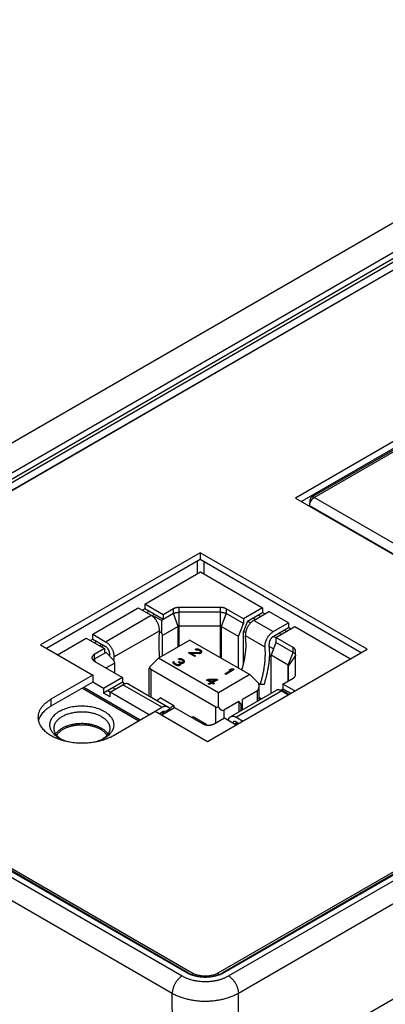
# Model space of a CAD drawing. Header units: inches. Extents: x 0 to 34, y 0 to 22.
# Tile 58 of 78: x 25.651 to 26.433, y 14.054 to 16.158. Entities that reach past the tile are written whole.
import ezdxf

# ---------------------------------------------------------------- set-up
doc = ezdxf.new("R2010")
doc.units = ezdxf.units.IN
doc.header["$LTSCALE"] = 1.87
doc.header["$MEASUREMENT"] = 0
doc.layers.get('0').update_dxf_attribs({"linetype": 'CONTINUOUS'})

msp = doc.modelspace()

# ---------------------------------------------------------------- linework, layer by layer
at = {"color": 7, "linetype": 'CONTINUOUS'}
for p, q in [((27.2014, 16.1581), (24.9066, 14.8331)), ((27.2293, 16.1105), (24.9345, 14.7855)), ((24.946, 14.78), (27.2387, 16.1038)), ((24.9495, 14.774), (27.2422, 16.0978)), ((24.9497, 14.7577), (27.2425, 16.0815)), ((27.2503, 16.0849), (24.9624, 14.7639)), ((28.3777, 15.445), (26.085, 14.1212)), ((28.3802, 15.4447), (26.0875, 14.1209)), ((26.0755, 14.1212), (28.3634, 15.4422)), ((26.0973, 14.1145), (28.3913, 15.439)), ((26.7218, 15.4135), (26.241, 15.1359)), ((26.7218, 15.3988), (26.2537, 15.1285)), ((26.715, 15.3915), (26.2749, 15.1374)), ((26.2808, 15.1368), (26.7209, 15.3909)), ((26.1186, 14.0778), (27.9684, 15.1459)), ((26.241, 15.1359), (26.7076, 14.8664)), ((26.2724, 15.1265), (26.2724, 15.132)), ((26.7095, 14.8893), (26.2808, 15.1368)), ((26.271, 15.1199), (26.6998, 14.8724)), ((26.271, 15.1185), (26.271, 15.1199)), ((26.0367, 15.019), (25.6954, 14.822)), ((26.0367, 15.0043), (25.7082, 14.8146)), ((26.3939, 14.8128), (26.0367, 15.019)), ((26.0367, 15.019), (26.0367, 15.0043)), ((26.3812, 14.8054), (26.0367, 15.0043)), ((26.0303, 15.0006), (26.0303, 14.9737)), ((26.0445, 14.9999), (26.0445, 14.9737)), ((25.9183, 14.909), (26.0374, 14.9778)), ((26.0374, 14.9778), (26.17, 14.9012)), ((25.807, 14.8447), (25.9044, 14.901)), ((25.9044, 14.901), (25.9318, 14.8852)), ((25.9183, 14.8988), (25.9133, 14.8959)), ((25.9575, 14.8864), (25.9183, 14.909)), ((25.9183, 14.909), (25.9183, 14.8988)), ((25.9575, 14.8762), (25.9183, 14.8988)), ((25.9795, 14.8991), (25.9575, 14.8864)), ((25.9795, 14.8888), (25.9795, 14.8991)), ((26.0806, 14.9019), (25.9915, 14.9019)), ((25.9915, 14.9019), (25.9915, 14.8188)), ((26.0806, 14.7945), (26.0806, 14.9019)), ((26.1294, 14.8778), (26.0926, 14.8991)), ((26.0926, 14.8991), (26.0926, 14.8888)), ((27.9232, 14.9157), (26.1201, 13.8747)), ((26.17, 14.9012), (26.1294, 14.8778)), ((26.17, 14.9012), (26.17, 14.891)), ((25.8344, 14.8289), (25.9318, 14.8852)), ((25.9272, 14.8937), (25.9221, 14.8908)), ((25.9331, 14.8844), (25.9382, 14.8873)), ((25.9393, 14.883), (25.9367, 14.8815)), ((25.9543, 14.8743), (25.9393, 14.883)), ((25.9393, 14.883), (25.9393, 14.8789)), ((25.9795, 14.8888), (25.9543, 14.8743)), ((25.9575, 14.8864), (25.9575, 14.8762)), ((25.9901, 14.8616), (25.9795, 14.8888)), ((26.0806, 14.8917), (25.9915, 14.8917)), ((26.0926, 14.8888), (26.082, 14.8616)), ((26.1294, 14.8676), (26.0926, 14.8888)), ((26.1294, 14.8778), (26.1294, 14.8676)), ((26.1378, 14.8724), (26.17, 14.891)), ((26.15, 14.8795), (26.1551, 14.8765)), ((26.1515, 14.8744), (26.1839, 14.8932)), ((26.1662, 14.883), (26.1612, 14.8859)), ((26.1751, 14.8881), (26.17, 14.891)), ((26.2257, 14.8691), (26.1839, 14.8932)), ((25.9543, 14.8743), (25.9543, 14.848)), ((25.9901, 14.8616), (25.9566, 14.8422)), ((25.9915, 14.8619), (25.9901, 14.8616)), ((25.9901, 14.818), (25.9901, 14.8616)), ((26.0806, 14.8619), (25.9915, 14.8619)), ((26.082, 14.8616), (26.0806, 14.8619)), ((26.1189, 14.8403), (26.082, 14.8616)), ((26.082, 14.8616), (26.082, 14.7937)), ((26.1189, 14.8403), (26.1294, 14.8676)), ((26.1378, 14.8724), (26.1294, 14.8509)), ((26.1443, 14.8686), (26.1378, 14.8724)), ((26.1515, 14.8744), (26.1932, 14.8503)), ((26.1932, 14.8503), (26.2257, 14.8691)), ((26.1932, 14.8401), (26.2257, 14.8589)), ((26.199, 14.8376), (26.2396, 14.861)), ((26.2257, 14.8691), (26.2257, 14.8589)), ((26.2308, 14.8559), (26.2257, 14.8589)), ((26.2396, 14.861), (26.3585, 14.7924)), ((25.7315, 14.8011), (25.7931, 14.8367)), ((25.7931, 14.8367), (25.8323, 14.8141)), ((25.807, 14.8345), (25.8019, 14.8316)), ((25.807, 14.8447), (25.8344, 14.8289)), ((25.807, 14.8345), (25.807, 14.8447)), ((25.807, 14.8345), (25.8344, 14.8187)), ((25.8521, 14.7962), (25.9495, 14.8524)), ((25.9543, 14.848), (25.9494, 14.8508)), ((25.9495, 14.8524), (25.9496, 14.8544)), ((25.9543, 14.848), (25.9566, 14.8422)), ((25.9566, 14.7986), (25.9566, 14.8422)), ((26.1189, 14.7724), (26.1189, 14.8403)), ((26.1341, 14.8482), (26.1294, 14.8509)), ((26.1294, 14.7831), (26.1294, 14.8509)), ((26.1337, 14.8437), (26.1338, 14.8416)), ((26.1756, 14.8175), (26.1338, 14.8416)), ((26.199, 14.837), (26.1935, 14.8402)), ((26.2359, 14.8163), (26.199, 14.8376)), ((26.199, 14.8376), (26.199, 14.8274)), ((26.2057, 14.8473), (26.2108, 14.8444)), ((26.2219, 14.8508), (26.2168, 14.8537)), ((25.6954, 14.822), (25.8072, 14.7574)), ((25.8323, 14.8141), (25.8103, 14.8014)), ((25.8158, 14.8294), (25.8108, 14.8265)), ((25.8218, 14.8201), (25.8268, 14.823)), ((25.8311, 14.8206), (25.8261, 14.8176)), ((25.8323, 14.8141), (25.8323, 14.8038)), ((26.015, 14.8324), (25.9476, 14.7935)), ((26.015, 14.8324), (26.1431, 14.7584)), ((26.1756, 14.8175), (26.1755, 14.8196)), ((26.1843, 14.8247), (26.1844, 14.8236)), ((26.1937, 14.8137), (26.1847, 14.8189)), ((26.199, 14.8274), (26.1885, 14.8001)), ((26.2359, 14.8061), (26.199, 14.8274)), ((26.2359, 14.8061), (26.2359, 14.8163)), ((25.8355, 14.8057), (25.8103, 14.7912)), ((25.8103, 14.8014), (25.8103, 14.7912)), ((25.8323, 14.8075), (25.8355, 14.8057)), ((25.8355, 14.8057), (25.8522, 14.789)), ((25.8432, 14.8012), (25.8412, 14.8)), ((25.8433, 14.8023), (25.8433, 14.8032)), ((25.8522, 14.7981), (25.8521, 14.7962)), ((25.9476, 14.7935), (25.9285, 14.7743)), ((26.0757, 14.7195), (25.9476, 14.7935)), ((26.012, 14.8049), (26.0138, 14.806)), ((26.0253, 14.7972), (26.012, 14.8049)), ((26.0337, 14.8054), (26.0138, 14.806)), ((26.0138, 14.8038), (26.0138, 14.806)), ((26.0168, 14.8043), (26.0344, 14.8037)), ((26.0168, 14.8043), (26.0272, 14.7983)), ((26.0168, 14.8021), (26.0168, 14.8043)), ((26.0272, 14.7983), (26.0253, 14.7972)), ((26.0279, 14.8132), (26.026, 14.8125)), ((26.0278, 14.8115), (26.026, 14.8125)), ((26.0278, 14.8115), (26.0297, 14.8117)), ((26.0309, 14.8132), (26.0279, 14.8132)), ((26.0279, 14.8115), (26.0279, 14.8132)), ((26.0297, 14.8117), (26.0316, 14.8115)), ((26.0331, 14.8128), (26.0309, 14.8132)), ((26.0309, 14.8116), (26.0309, 14.8132)), ((26.0316, 14.8115), (26.0338, 14.8106)), ((26.0361, 14.8115), (26.0331, 14.8128)), ((26.0331, 14.8109), (26.0331, 14.8128)), ((26.036, 14.8059), (26.0337, 14.8054)), ((26.0337, 14.8037), (26.0337, 14.8054)), ((26.0353, 14.8098), (26.0338, 14.8106)), ((26.0344, 14.8037), (26.0363, 14.8039)), ((26.0353, 14.8098), (26.0368, 14.8085)), ((26.036, 14.8059), (26.0367, 14.8063)), ((26.036, 14.8039), (26.036, 14.8059)), ((26.0361, 14.8115), (26.0376, 14.8107)), ((26.0361, 14.8091), (26.0361, 14.8115)), ((26.0363, 14.8039), (26.0382, 14.8046)), ((26.0371, 14.8074), (26.0367, 14.8063)), ((26.0367, 14.8041), (26.0367, 14.8063)), ((26.0368, 14.8085), (26.0371, 14.8074)), ((26.0371, 14.8042), (26.0371, 14.8074)), ((26.0371, 14.8056), (26.0376, 14.8054)), ((26.0394, 14.8092), (26.0376, 14.8107)), ((26.0376, 14.8054), (26.0376, 14.8107)), ((26.0376, 14.8054), (26.0384, 14.8047)), ((26.039, 14.805), (26.0382, 14.8046)), ((26.039, 14.805), (26.0401, 14.8061)), ((26.0401, 14.8079), (26.0394, 14.8092)), ((26.0394, 14.8055), (26.0394, 14.8092)), ((26.0401, 14.8061), (26.0401, 14.8079)), ((26.0526, 14.6157), (26.3939, 14.8128)), ((26.2253, 14.7788), (26.1885, 14.8001)), ((26.1885, 14.7185), (26.1885, 14.8001)), ((26.2253, 14.7788), (26.2359, 14.8061)), ((26.2409, 14.7992), (26.2259, 14.778)), ((26.2409, 14.758), (26.2409, 14.8094)), ((25.8078, 14.7893), (25.8103, 14.7912)), ((25.8103, 14.7912), (25.8121, 14.7865)), ((25.8103, 14.7875), (25.8708, 14.7526)), ((25.8544, 14.7832), (25.836, 14.7727)), ((25.8544, 14.7832), (25.8522, 14.789)), ((25.8544, 14.7621), (25.8544, 14.7832)), ((25.928, 14.7127), (25.928, 14.7725)), ((25.9792, 14.7855), (25.9788, 14.7844)), ((25.9788, 14.7844), (25.9791, 14.7834)), ((25.9791, 14.7834), (25.9799, 14.7821)), ((25.9799, 14.7864), (25.9792, 14.7855)), ((25.9792, 14.7833), (25.9792, 14.7855)), ((25.9799, 14.7864), (25.9818, 14.7853)), ((25.9799, 14.782), (25.9799, 14.7864)), ((25.9799, 14.7821), (25.981, 14.781)), ((25.9839, 14.7793), (25.981, 14.781)), ((25.9814, 14.7847), (25.9818, 14.7853)), ((25.9814, 14.7838), (25.9814, 14.7847)), ((25.9817, 14.7832), (25.9814, 14.7838)), ((25.9814, 14.7807), (25.9814, 14.7838)), ((25.9832, 14.7819), (25.9817, 14.7832)), ((25.9817, 14.7805), (25.9817, 14.7832)), ((25.9832, 14.7819), (25.9855, 14.7806)), ((25.9832, 14.7797), (25.9832, 14.7819)), ((25.9839, 14.7793), (25.9858, 14.7786)), ((25.9877, 14.7797), (25.9855, 14.7806)), ((25.9855, 14.7787), (25.9855, 14.7806)), ((25.9858, 14.7786), (25.988, 14.7782)), ((25.9888, 14.7795), (25.9877, 14.7797)), ((25.9877, 14.7783), (25.9877, 14.7797)), ((25.988, 14.7782), (25.9899, 14.778)), ((25.9903, 14.7795), (25.9888, 14.7795)), ((25.9888, 14.7781), (25.9888, 14.7795)), ((25.9917, 14.7923), (25.9898, 14.7917)), ((25.9916, 14.7906), (25.9898, 14.7917)), ((25.9899, 14.778), (25.9918, 14.7782)), ((25.99, 14.7854), (25.9916, 14.7862)), ((25.9915, 14.7845), (25.99, 14.7854)), ((25.9914, 14.7798), (25.9903, 14.7795)), ((25.9903, 14.7781), (25.9903, 14.7795)), ((25.9914, 14.7798), (25.993, 14.7806)), ((25.9914, 14.7782), (25.9914, 14.7798)), ((25.9915, 14.7845), (25.9934, 14.783)), ((25.9916, 14.7906), (25.9935, 14.7908)), ((25.9916, 14.7862), (25.993, 14.7854)), ((25.9916, 14.7845), (25.9916, 14.7862)), ((25.9947, 14.7923), (25.9917, 14.7923)), ((25.9917, 14.7906), (25.9917, 14.7923)), ((25.9918, 14.7782), (25.9933, 14.7787)), ((25.996, 14.7845), (25.993, 14.7854)), ((25.993, 14.7833), (25.993, 14.7854)), ((25.9937, 14.7819), (25.993, 14.7806)), ((25.993, 14.7786), (25.993, 14.7806)), ((25.9948, 14.7796), (25.9933, 14.7787)), ((25.9934, 14.783), (25.9937, 14.7819)), ((25.9935, 14.7908), (25.9954, 14.7906)), ((25.9937, 14.7789), (25.9937, 14.7819)), ((25.9937, 14.7799), (25.9948, 14.7796)), ((25.9969, 14.7919), (25.9947, 14.7923)), ((25.9947, 14.7907), (25.9947, 14.7923)), ((25.9948, 14.7796), (25.996, 14.7806)), ((25.9953, 14.7832), (25.9979, 14.783)), ((25.9964, 14.7817), (25.9953, 14.7832)), ((25.9953, 14.78), (25.9953, 14.7832)), ((25.9954, 14.7906), (25.9976, 14.7898)), ((25.9975, 14.7846), (25.996, 14.7845)), ((25.996, 14.7832), (25.996, 14.7845)), ((25.996, 14.7806), (25.9964, 14.7817)), ((25.9999, 14.7906), (25.9969, 14.7919)), ((25.9969, 14.79), (25.9969, 14.7919)), ((25.9998, 14.785), (25.9975, 14.7846)), ((25.9975, 14.7831), (25.9975, 14.7846)), ((25.9991, 14.7889), (25.9976, 14.7898)), ((25.9979, 14.783), (25.9998, 14.7833)), ((25.9991, 14.7889), (26.0006, 14.7876)), ((25.9998, 14.785), (26.0005, 14.7854)), ((25.9998, 14.7833), (25.9998, 14.785)), ((25.9998, 14.7833), (26.0016, 14.7839)), ((25.9999, 14.7906), (26.0006, 14.7902)), ((25.9999, 14.7882), (25.9999, 14.7906)), ((26.0009, 14.7865), (26.0005, 14.7854)), ((26.0005, 14.7835), (26.0005, 14.7854)), ((26.0029, 14.7885), (26.0006, 14.7902)), ((26.0006, 14.7875), (26.0006, 14.7902)), ((26.0006, 14.7876), (26.0009, 14.7865)), ((26.0009, 14.7837), (26.0009, 14.7865)), ((26.0009, 14.7847), (26.0018, 14.784)), ((26.0024, 14.7844), (26.0016, 14.7839)), ((26.0024, 14.7844), (26.0035, 14.7855)), ((26.0036, 14.7872), (26.0029, 14.7885)), ((26.0029, 14.7848), (26.0029, 14.7885)), ((26.0035, 14.7855), (26.0036, 14.7872)), ((26.2253, 14.7449), (26.2253, 14.7788)), ((26.2259, 14.7453), (26.2259, 14.778)), ((24.8723, 14.7647), (25.9983, 14.1145)), ((25.8072, 14.7574), (25.7176, 14.7057)), ((25.8072, 14.7574), (25.8072, 14.7427)), ((25.8708, 14.7526), (25.8302, 14.7291)), ((25.8708, 14.7526), (25.8708, 14.7424)), ((26.0707, 14.6891), (25.9315, 14.7694)), ((25.9315, 14.7694), (25.9315, 14.7107)), ((26.1431, 14.7584), (26.0757, 14.7195)), ((26.0893, 14.7602), (26.1041, 14.7687)), ((26.0916, 14.7589), (26.0893, 14.7602)), ((26.1094, 14.7692), (26.0916, 14.7589)), ((26.0992, 14.7685), (26.1023, 14.7702)), ((26.0992, 14.7685), (26.1041, 14.7687)), ((26.1072, 14.7705), (26.1023, 14.7702)), ((26.1023, 14.7686), (26.1023, 14.7702)), ((26.1041, 14.7662), (26.1041, 14.7687)), ((26.1072, 14.7705), (26.1094, 14.7692)), ((26.1072, 14.7679), (26.1072, 14.7705)), ((26.1431, 14.7584), (26.1622, 14.7393)), ((26.2139, 14.7384), (26.2359, 14.751)), ((26.0082, 14.1209), (24.946, 14.7343)), ((26.0107, 14.1212), (24.9485, 14.7345)), ((24.9624, 14.7317), (26.0198, 14.1212)), ((25.8072, 14.7427), (25.7176, 14.691)), ((25.7848, 14.7298), (25.9057, 14.66)), ((25.7878, 14.7315), (25.9087, 14.6617)), ((25.8302, 14.7291), (25.807, 14.7426)), ((25.8708, 14.7424), (25.8302, 14.7189)), ((25.8441, 14.7211), (25.8714, 14.7369)), ((25.8553, 14.7275), (25.8502, 14.7305)), ((25.8708, 14.7424), (25.8767, 14.739)), ((25.9549, 14.6886), (25.8714, 14.7369)), ((25.884, 14.7381), (25.9675, 14.6899)), ((26.0507, 14.7469), (26.0529, 14.7482)), ((26.0596, 14.7417), (26.0507, 14.7469)), ((26.0721, 14.7489), (26.0529, 14.7482)), ((26.0529, 14.7456), (26.0529, 14.7482)), ((26.0543, 14.7387), (26.0596, 14.7417)), ((26.0565, 14.7374), (26.0543, 14.7387)), ((26.0555, 14.7467), (26.0691, 14.7472)), ((26.0555, 14.7467), (26.0618, 14.743)), ((26.0555, 14.7441), (26.0555, 14.7467)), ((26.0618, 14.7404), (26.0565, 14.7374)), ((26.0596, 14.7392), (26.0596, 14.7417)), ((26.0618, 14.743), (26.0691, 14.7472)), ((26.0618, 14.7404), (26.0618, 14.743)), ((26.0655, 14.7383), (26.0618, 14.7404)), ((26.0743, 14.7477), (26.0641, 14.7417)), ((26.0641, 14.7417), (26.0678, 14.7396)), ((26.0641, 14.7391), (26.0641, 14.7417)), ((26.0678, 14.7396), (26.0655, 14.7383)), ((26.0691, 14.7446), (26.0691, 14.7472)), ((26.0721, 14.7489), (26.0743, 14.7477)), ((26.0721, 14.7464), (26.0721, 14.7489)), ((26.1653, 14.7372), (26.1622, 14.739)), ((26.1627, 14.7037), (26.1627, 14.7336)), ((26.1734, 14.7377), (26.1653, 14.7372)), ((26.2395, 14.7236), (26.2139, 14.7384)), ((26.2139, 14.7384), (26.2139, 14.7281)), ((24.8511, 14.7277), (25.9771, 14.0776)), ((25.8302, 14.7291), (25.8302, 14.7189)), ((25.8441, 14.7109), (25.8302, 14.7189)), ((25.9277, 14.6729), (25.8391, 14.724)), ((25.8441, 14.7109), (25.8441, 14.7211)), ((25.9524, 14.7089), (25.9802, 14.6928)), ((26.0757, 14.6894), (26.0757, 14.7195)), ((26.1992, 14.7248), (26.1018, 14.6685)), ((26.2118, 14.7235), (26.1143, 14.6673)), ((26.1592, 14.7238), (26.1274, 14.7055)), ((26.1592, 14.7017), (26.1592, 14.7238)), ((26.1627, 14.7102), (26.1683, 14.7069)), ((26.2107, 14.7263), (26.2092, 14.7248)), ((26.2107, 14.7263), (26.2139, 14.7281)), ((26.2258, 14.7176), (26.2107, 14.7263)), ((26.2118, 14.7235), (26.2255, 14.7156)), ((26.2139, 14.7281), (26.2306, 14.7185)), ((26.2239, 14.7165), (26.2258, 14.7176)), ((25.7176, 14.7057), (25.7176, 14.691)), ((25.9277, 14.6729), (25.9549, 14.6886)), ((25.9546, 14.6723), (25.9822, 14.6883)), ((25.9802, 14.6928), (25.9802, 14.6872)), ((25.9822, 14.6883), (26.0427, 14.6533)), ((26.0707, 14.6557), (26.0707, 14.6891)), ((26.1192, 14.7007), (26.0874, 14.6824)), ((26.1243, 14.6956), (26.1192, 14.7007)), ((26.1192, 14.7007), (26.1192, 14.6785)), ((26.1243, 14.6815), (26.1243, 14.6956)), ((26.1274, 14.6833), (26.1274, 14.7055)), ((25.8512, 14.6285), (25.9408, 14.6803)), ((25.9277, 14.6727), (25.9277, 14.6729)), ((25.9408, 14.6803), (26.0526, 14.6157)), ((25.9549, 14.6784), (25.9495, 14.6753)), ((25.9532, 14.6774), (25.9556, 14.6761)), ((25.957, 14.6768), (25.9546, 14.6782)), ((25.9556, 14.6761), (25.9706, 14.6847)), ((25.9706, 14.6847), (25.9733, 14.6832)), ((26.022, 14.6687), (26.0498, 14.6526)), ((26.0874, 14.6824), (26.0874, 14.6653)), ((26.1143, 14.6673), (26.1281, 14.6593)), ((26.0498, 14.6526), (26.0498, 14.6509)), ((26.0667, 14.6533), (26.0886, 14.666)), ((26.0886, 14.666), (26.1142, 14.6513)), ((26.1102, 14.6536), (26.1153, 14.6565)), ((26.1125, 14.6522), (26.1176, 14.6552)), ((26.1192, 14.6542), (26.1143, 14.657)), ((26.0198, 14.1212), (26.0198, 14.117)), ((26.0755, 14.1212), (26.0755, 14.1169)), ((25.9787, 13.8749), (25.9771, 14.0776)), ((26.1201, 13.8747), (26.1186, 14.0778))]:
    msp.add_line(p, q, dxfattribs=at)
for centre, radius, start, end in [((26.2391, 14.8267), 0.2907, 174.923, 180.0647), ((25.9806, 14.8269), 0.1539, 359.9247, 5.4759), ((26.2888, 14.8268), 0.3405, 180.0731, 185.3971), ((26.0224, 14.8028), 0.1539, 359.9247, 5.4759), ((26.0203, 14.8079), 0.1648, 359.9247, 5.4759), ((26.125, 14.7769), 0.2829, 174.8577, 175.6806), ((26.1244, 14.7717), 0.2734, 174.8576, 176.2416), ((26.0541, 14.6223), 0.0565, 124.6984, 127.958), ((26.082, 14.6062), 0.0565, 124.7057, 127.0445)]:
    msp.add_arc(centre, radius, start, end, dxfattribs=at)
for centre, major_axis, ratio, start_param, end_param in [((25.9398, 14.7843), (0.0115, 0.0126), 0.201883, -3.645572, -3.358815), ((25.9398, 14.7909), (0.0077, 0.0218), 0.410762, -3.716991, -3.218349), ((26.1509, 14.7454), (-0.0077, 0.0218), 0.410762, -3.064836, -1.992681), ((26.079, 14.7106), (0.0077, 0.0218), 0.410762, -3.218349, -2.719708), ((26.079, 14.7039), (-0.0077, 0.0218), 0.410762, -4.136991, -3.064836), ((26.1243, 14.7006), (-0.00205, 0.00582), 0.410762, 2.432951, 4.003747)]:
    msp.add_ellipse(centre, major_axis=major_axis, ratio=ratio, start_param=start_param, end_param=end_param, dxfattribs=at)
for points, knots in [([(26.271, 15.1199), (26.271, 15.1203), (26.2711, 15.1211), (26.2712, 15.1223), (26.2714, 15.1235), (26.2718, 15.1247), (26.2722, 15.1259), (26.2727, 15.1271), (26.2732, 15.1284), (26.2739, 15.1295), (26.2746, 15.1307), (26.2754, 15.1318), (26.2762, 15.1328), (26.277, 15.1338), (26.2779, 15.1347), (26.2789, 15.1355), (26.2798, 15.1362), (26.2805, 15.1366), (26.2808, 15.1368)], [0, 0, 0, 0, 0.055837, 0.114176, 0.174779, 0.237348, 0.301543, 0.366986, 0.433276, 0.499994, 0.566712, 0.633002, 0.698447, 0.762643, 0.825214, 0.885819, 0.94416, 1, 1, 1, 1]), ([(26.2749, 15.1374), (26.2747, 15.1373), (26.2743, 15.137), (26.2738, 15.1365), (26.2734, 15.136), (26.273, 15.1353), (26.2728, 15.1346), (26.2726, 15.1338), (26.2725, 15.1329), (26.2724, 15.1323), (26.2724, 15.132)], [0, 0, 0, 0, 0.108013, 0.218062, 0.332, 0.451358, 0.577277, 0.7105, 0.851393, 1, 1, 1, 1]), ([(26.2808, 15.1368), (26.2805, 15.137), (26.28, 15.1372), (26.2792, 15.1376), (26.2784, 15.1378), (26.2776, 15.1379), (26.2769, 15.138), (26.2761, 15.1379), (26.2755, 15.1377), (26.2751, 15.1375), (26.2749, 15.1374)], [0, 0, 0, 0, 0.14861, 0.289505, 0.42273, 0.54865, 0.668007, 0.781943, 0.89199, 1, 1, 1, 1]), ([(25.9915, 14.9019), (25.9909, 14.9019), (25.9898, 14.9019), (25.9882, 14.9018), (25.9866, 14.9015), (25.985, 14.9012), (25.9835, 14.9008), (25.9821, 14.9003), (25.9807, 14.8997), (25.9799, 14.8993), (25.9795, 14.8991)], [0, 0, 0, 0, 0.133437, 0.266019, 0.396909, 0.525301, 0.650441, 0.771647, 0.888323, 1, 1, 1, 1]), ([(26.0926, 14.8991), (26.0922, 14.8993), (26.0913, 14.8997), (26.09, 14.9003), (26.0886, 14.9008), (26.0871, 14.9012), (26.0855, 14.9015), (26.0839, 14.9018), (26.0822, 14.9019), (26.0811, 14.9019), (26.0806, 14.9019)], [0, 0, 0, 0, 0.111677, 0.228353, 0.349559, 0.474699, 0.603091, 0.733981, 0.866563, 1, 1, 1, 1]), ([(25.9496, 14.8544), (25.9496, 14.8551), (25.9495, 14.8565), (25.9493, 14.8586), (25.9488, 14.8608), (25.9483, 14.863), (25.9475, 14.8653), (25.9466, 14.8675), (25.9456, 14.8697), (25.9444, 14.8719), (25.9431, 14.874), (25.9417, 14.876), (25.9402, 14.8779), (25.9387, 14.8797), (25.937, 14.8813), (25.9353, 14.8828), (25.9336, 14.8841), (25.9324, 14.8848), (25.9318, 14.8852)], [0, 0, 0, 0, 0.055837, 0.114176, 0.174779, 0.237348, 0.301543, 0.366986, 0.433276, 0.499994, 0.566712, 0.633002, 0.698447, 0.762643, 0.825214, 0.885819, 0.944161, 1, 1, 1, 1]), ([(25.9795, 14.8888), (25.9799, 14.8891), (25.9807, 14.8895), (25.9821, 14.8901), (25.9835, 14.8906), (25.985, 14.891), (25.9866, 14.8913), (25.9882, 14.8915), (25.9898, 14.8917), (25.9909, 14.8917), (25.9915, 14.8917)], [0, 0, 0, 0, 0.111677, 0.228359, 0.349566, 0.474707, 0.603098, 0.733985, 0.866565, 1, 1, 1, 1]), ([(26.0806, 14.8917), (26.0811, 14.8917), (26.0822, 14.8917), (26.0839, 14.8915), (26.0855, 14.8913), (26.0871, 14.891), (26.0886, 14.8906), (26.09, 14.8901), (26.0913, 14.8895), (26.0922, 14.8891), (26.0926, 14.8888)], [0, 0, 0, 0, 0.133435, 0.266015, 0.396902, 0.525293, 0.650434, 0.771641, 0.888323, 1, 1, 1, 1]), ([(26.1515, 14.8744), (26.1509, 14.8741), (26.1497, 14.8733), (26.148, 14.872), (26.1463, 14.8706), (26.1446, 14.869), (26.1431, 14.8672), (26.1416, 14.8653), (26.1402, 14.8633), (26.1389, 14.8612), (26.1377, 14.859), (26.1367, 14.8568), (26.1358, 14.8546), (26.135, 14.8523), (26.1344, 14.8501), (26.134, 14.8479), (26.1338, 14.8458), (26.1337, 14.8444), (26.1337, 14.8437)], [0, 0, 0, 0, 0.055839, 0.114181, 0.174786, 0.237357, 0.301553, 0.366998, 0.433288, 0.500006, 0.566724, 0.633014, 0.698457, 0.762652, 0.825221, 0.885824, 0.944163, 1, 1, 1, 1]), ([(26.1755, 14.8196), (26.1755, 14.8202), (26.1755, 14.8217), (26.1758, 14.8238), (26.1762, 14.826), (26.1768, 14.8282), (26.1775, 14.8305), (26.1784, 14.8327), (26.1795, 14.8349), (26.1806, 14.8371), (26.1819, 14.8392), (26.1833, 14.8412), (26.1848, 14.8431), (26.1864, 14.8448), (26.188, 14.8465), (26.1897, 14.8479), (26.1914, 14.8492), (26.1926, 14.85), (26.1932, 14.8503)], [0, 0, 0, 0, 0.055837, 0.114176, 0.174779, 0.237348, 0.301543, 0.366986, 0.433276, 0.499994, 0.566712, 0.633002, 0.698447, 0.762643, 0.825214, 0.885819, 0.944161, 1, 1, 1, 1]), ([(26.1932, 14.8401), (26.1929, 14.8399), (26.1923, 14.8396), (26.1915, 14.8389), (26.1906, 14.8382), (26.1898, 14.8374), (26.189, 14.8365), (26.1883, 14.8355), (26.1876, 14.8345), (26.1869, 14.8335), (26.1863, 14.8324), (26.1858, 14.8313), (26.1854, 14.8301), (26.185, 14.829), (26.1847, 14.8279), (26.1845, 14.8268), (26.1843, 14.8257), (26.1843, 14.825), (26.1843, 14.8247)], [0, 0, 0, 0, 0.05584, 0.114181, 0.174786, 0.237357, 0.301553, 0.366998, 0.433288, 0.500006, 0.566724, 0.633014, 0.698457, 0.762652, 0.825221, 0.885824, 0.944163, 1, 1, 1, 1]), ([(25.8344, 14.8289), (25.835, 14.8286), (25.8362, 14.8278), (25.8379, 14.8265), (25.8396, 14.825), (25.8412, 14.8234), (25.8428, 14.8216), (25.8443, 14.8197), (25.8457, 14.8177), (25.847, 14.8156), (25.8481, 14.8135), (25.8492, 14.8113), (25.8501, 14.809), (25.8508, 14.8068), (25.8514, 14.8046), (25.8518, 14.8024), (25.8521, 14.8002), (25.8522, 14.7988), (25.8522, 14.7981)], [0, 0, 0, 0, 0.055839, 0.114181, 0.174786, 0.237357, 0.301553, 0.366998, 0.433288, 0.500006, 0.566724, 0.633014, 0.698457, 0.762652, 0.825221, 0.885824, 0.944163, 1, 1, 1, 1]), ([(25.8433, 14.8032), (25.8433, 14.8036), (25.8433, 14.8043), (25.8431, 14.8054), (25.8429, 14.8065), (25.8426, 14.8076), (25.8423, 14.8087), (25.8418, 14.8098), (25.8413, 14.8109), (25.8407, 14.812), (25.8401, 14.8131), (25.8394, 14.8141), (25.8386, 14.815), (25.8378, 14.8159), (25.837, 14.8167), (25.8362, 14.8175), (25.8353, 14.8181), (25.8347, 14.8185), (25.8344, 14.8187)], [0, 0, 0, 0, 0.055837, 0.114176, 0.174779, 0.237348, 0.301543, 0.366986, 0.433276, 0.499994, 0.566712, 0.633002, 0.698447, 0.762643, 0.825214, 0.885819, 0.94416, 1, 1, 1, 1]), ([(26.1345, 14.8267), (26.1345, 14.8244), (26.1344, 14.8197), (26.134, 14.8127), (26.1333, 14.8056), (26.1323, 14.7983), (26.1311, 14.7909), (26.1296, 14.7835), (26.1278, 14.776), (26.1264, 14.771), (26.1257, 14.7685)], [0, 0, 0, 0, 0.116543, 0.235722, 0.357446, 0.481608, 0.608085, 0.736743, 0.867434, 1, 1, 1, 1]), ([(26.2409, 14.8094), (26.2409, 14.8097), (26.2408, 14.8104), (26.2405, 14.8113), (26.2401, 14.8123), (26.2396, 14.8132), (26.2389, 14.8141), (26.238, 14.8149), (26.237, 14.8156), (26.2363, 14.8161), (26.2359, 14.8163)], [0, 0, 0, 0, 0.108014, 0.218059, 0.331994, 0.45135, 0.57727, 0.710496, 0.851396, 1, 1, 1, 1]), ([(25.8103, 14.8014), (25.8099, 14.8012), (25.8092, 14.8007), (25.8082, 14.7999), (25.8073, 14.7991), (25.8066, 14.7982), (25.806, 14.7973), (25.8057, 14.7965), (25.8055, 14.7959), (25.8054, 14.7954), (25.8053, 14.7949), (25.8053, 14.7946), (25.8053, 14.7944)], [0, 0, 0, 0, 0.148573, 0.289439, 0.422637, 0.548533, 0.66787, 0.781788, 0.837224, 0.891909, 0.946084, 1, 1, 1, 1]), ([(25.8053, 14.7944), (25.8053, 14.7943), (25.8053, 14.794), (25.8054, 14.7935), (25.8055, 14.793), (25.8057, 14.7924), (25.806, 14.7916), (25.8066, 14.7907), (25.8073, 14.7898), (25.8082, 14.789), (25.8092, 14.7882), (25.8099, 14.7877), (25.8103, 14.7875)], [0, 0, 0, 0, 0.053916, 0.10809, 0.162774, 0.21821, 0.332127, 0.451464, 0.577361, 0.710559, 0.851426, 1, 1, 1, 1]), ([(26.1653, 14.7372), (26.1662, 14.74), (26.1679, 14.7456), (26.1701, 14.7541), (26.172, 14.7624), (26.1735, 14.7707), (26.1747, 14.7789), (26.1756, 14.7869), (26.1761, 14.7948), (26.1763, 14.8), (26.1763, 14.8026)], [0, 0, 0, 0, 0.133045, 0.264163, 0.39315, 0.519814, 0.643978, 0.765486, 0.884199, 1, 1, 1, 1]), ([(26.1851, 14.8077), (26.1851, 14.8049), (26.185, 14.7994), (26.1844, 14.7909), (26.1835, 14.7823), (26.1822, 14.7736), (26.1805, 14.7647), (26.1785, 14.7558), (26.1762, 14.7467), (26.1744, 14.7407), (26.1734, 14.7377)], [0, 0, 0, 0, 0.115801, 0.234514, 0.356022, 0.480186, 0.60685, 0.735837, 0.866955, 1, 1, 1, 1]), ([(26.2359, 14.8061), (26.2363, 14.8059), (26.237, 14.8054), (26.238, 14.8047), (26.2389, 14.8038), (26.2396, 14.803), (26.2401, 14.802), (26.2405, 14.8013), (26.2407, 14.8006), (26.2408, 14.8001), (26.2408, 14.7997), (26.2409, 14.7993), (26.2409, 14.7992)], [0, 0, 0, 0, 0.148576, 0.289441, 0.422638, 0.548534, 0.66787, 0.781787, 0.837224, 0.891909, 0.946084, 1, 1, 1, 1]), ([(26.2259, 14.778), (26.2259, 14.7781), (26.2259, 14.7781), (26.2259, 14.7782), (26.2258, 14.7784), (26.2257, 14.7785), (26.2257, 14.7786), (26.2256, 14.7787), (26.2254, 14.7788), (26.2253, 14.7788), (26.2253, 14.7788)], [0, 0, 0, 0, 0.107898, 0.217955, 0.331901, 0.451267, 0.577193, 0.710423, 0.851323, 1, 1, 1, 1]), ([(26.2359, 14.751), (26.2363, 14.7513), (26.237, 14.7517), (26.238, 14.7525), (26.2389, 14.7533), (26.2396, 14.7542), (26.2401, 14.7551), (26.2405, 14.756), (26.2408, 14.757), (26.2409, 14.7576), (26.2409, 14.758)], [0, 0, 0, 0, 0.148601, 0.289498, 0.422722, 0.548642, 0.667999, 0.781935, 0.891983, 1, 1, 1, 1]), ([(25.884, 14.7381), (25.8838, 14.7382), (25.8834, 14.7384), (25.8827, 14.7387), (25.882, 14.7389), (25.8813, 14.7391), (25.8805, 14.7392), (25.8795, 14.7393), (25.8782, 14.7393), (25.8765, 14.739), (25.8748, 14.7385), (25.8731, 14.7378), (25.872, 14.7372), (25.8714, 14.7369)], [0, 0, 0, 0, 0.053909, 0.108077, 0.162756, 0.218186, 0.27459, 0.332173, 0.451499, 0.577385, 0.710573, 0.851431, 1, 1, 1, 1]), ([(25.9524, 14.7089), (25.9511, 14.708), (25.9486, 14.7061), (25.9462, 14.704), (25.945, 14.7029)], [0, 0, 0, 0, 0.48983, 1, 1, 1, 1]), ([(26.2118, 14.7235), (26.2112, 14.7238), (26.2101, 14.7244), (26.2084, 14.7251), (26.2067, 14.7256), (26.205, 14.7259), (26.2037, 14.726), (26.2027, 14.7259), (26.2019, 14.7258), (26.2012, 14.7256), (26.2005, 14.7254), (26.1998, 14.7251), (26.1994, 14.7249), (26.1992, 14.7248)], [0, 0, 0, 0, 0.148569, 0.289427, 0.422615, 0.548501, 0.667827, 0.72541, 0.781814, 0.837244, 0.891923, 0.946091, 1, 1, 1, 1]), ([(25.7176, 14.7057), (25.7165, 14.705), (25.7144, 14.7038), (25.7114, 14.7017), (25.7085, 14.6996), (25.7058, 14.6974), (25.7033, 14.6952), (25.701, 14.6928), (25.699, 14.6905), (25.6971, 14.688), (25.6954, 14.6855), (25.6939, 14.683), (25.6927, 14.6804), (25.6917, 14.6778), (25.6909, 14.6751), (25.6903, 14.6724), (25.69, 14.6698), (25.6899, 14.668), (25.6899, 14.6671)], [0, 0, 0, 0, 0.075234, 0.14856, 0.219957, 0.28942, 0.356963, 0.422622, 0.486452, 0.548535, 0.608975, 0.667902, 0.725471, 0.781862, 0.83728, 0.891946, 0.946102, 1, 1, 1, 1]), ([(25.7176, 14.691), (25.7158, 14.6899), (25.7124, 14.6878), (25.7077, 14.6843), (25.7034, 14.6806), (25.6997, 14.6767), (25.6966, 14.6727), (25.6944, 14.6692), (25.693, 14.6663), (25.6921, 14.6641), (25.6913, 14.6619), (25.6909, 14.6605), (25.6908, 14.6597)], [0, 0, 0, 0, 0.145204, 0.284213, 0.417002, 0.543717, 0.6647, 0.780502, 0.83672, 0.891954, 0.946333, 1, 1, 1, 1]), ([(25.8324, 14.6793), (25.8308, 14.6803), (25.8273, 14.6821), (25.8219, 14.6844), (25.8161, 14.6864), (25.81, 14.688), (25.8036, 14.6894), (25.7971, 14.6903), (25.7904, 14.6909), (25.7837, 14.6911), (25.7769, 14.6909), (25.7702, 14.6903), (25.7637, 14.6894), (25.7573, 14.688), (25.7512, 14.6864), (25.7454, 14.6844), (25.7409, 14.6824), (25.7374, 14.6807), (25.735, 14.6794), (25.7326, 14.678), (25.7304, 14.6765), (25.7283, 14.6749), (25.7258, 14.6728), (25.7234, 14.6706), (25.7214, 14.6683), (25.72, 14.6665), (25.7188, 14.6646), (25.7177, 14.6628), (25.7168, 14.6609), (25.7161, 14.659), (25.7155, 14.6571), (25.7151, 14.6551), (25.7148, 14.6532), (25.7147, 14.6512), (25.7148, 14.6493), (25.7151, 14.6473), (25.7155, 14.6454), (25.7161, 14.6434), (25.7168, 14.6415), (25.7177, 14.6396), (25.7188, 14.6378), (25.72, 14.636), (25.7214, 14.6342), (25.7234, 14.6318), (25.7258, 14.6296), (25.7283, 14.6275), (25.7311, 14.6254), (25.7334, 14.624), (25.7349, 14.6231)], [0, 0, 0, 0, 0.032542, 0.066542, 0.101861, 0.138326, 0.175739, 0.213878, 0.252511, 0.291393, 0.330274, 0.368907, 0.407047, 0.444459, 0.480924, 0.516243, 0.550243, 0.566707, 0.582792, 0.598487, 0.613784, 0.628679, 0.64317, 0.670948, 0.684264, 0.697216, 0.709825, 0.722118, 0.734128, 0.745892, 0.757453, 0.768858, 0.780156, 0.7914, 0.802644, 0.813942, 0.825346, 0.836907, 0.848672, 0.860682, 0.872975, 0.885584, 0.898535, 0.911852, 0.939629, 0.954121, 0.969015, 1, 1, 1, 1]), ([(25.9549, 14.6886), (25.9555, 14.689), (25.9566, 14.6896), (25.9584, 14.6903), (25.9601, 14.6908), (25.9617, 14.691), (25.963, 14.6911), (25.9641, 14.691), (25.9648, 14.6909), (25.9655, 14.6907), (25.9662, 14.6905), (25.9669, 14.6902), (25.9673, 14.69), (25.9675, 14.6899)], [0, 0, 0, 0, 0.148569, 0.289427, 0.422615, 0.548501, 0.667827, 0.72541, 0.781814, 0.837244, 0.891923, 0.946091, 1, 1, 1, 1]), ([(25.9675, 14.6899), (25.9678, 14.6897), (25.9682, 14.6894), (25.9689, 14.6889), (25.9696, 14.6882), (25.9702, 14.6875), (25.9707, 14.6867), (25.9713, 14.6856), (25.9717, 14.6846), (25.9719, 14.684)], [0, 0, 0, 0, 0.116921, 0.234695, 0.354143, 0.476029, 0.601039, 0.729763, 1, 1, 1, 1]), ([(25.9714, 14.6854), (25.9721, 14.6861), (25.9735, 14.6874), (25.9757, 14.6894), (25.9779, 14.6912), (25.9795, 14.6923), (25.9802, 14.6928)], [0, 0, 0, 0, 0.258598, 0.511815, 0.759108, 1, 1, 1, 1]), ([(25.6899, 14.6671), (25.6899, 14.6664), (25.6899, 14.6651), (25.6901, 14.6631), (25.6904, 14.6611), (25.6909, 14.6591), (25.6915, 14.6571), (25.6922, 14.6551), (25.693, 14.6532), (25.6943, 14.6506), (25.6962, 14.6474), (25.6989, 14.6437), (25.7022, 14.6401), (25.7058, 14.6367), (25.7099, 14.6334), (25.7144, 14.6304), (25.7193, 14.6275), (25.7245, 14.6248), (25.73, 14.6224), (25.7358, 14.6202), (25.7419, 14.6183), (25.7483, 14.6166), (25.7548, 14.6152), (25.7614, 14.6141), (25.7682, 14.6133), (25.7751, 14.6127), (25.7821, 14.6125), (25.789, 14.6125), (25.7959, 14.6129), (25.8028, 14.6135), (25.8096, 14.6145), (25.8162, 14.6157), (25.8226, 14.6172), (25.8289, 14.6189), (25.8349, 14.6209), (25.8406, 14.6232), (25.8461, 14.6257), (25.8495, 14.6275), (25.8512, 14.6285)], [0, 0, 0, 0, 0.010653, 0.021335, 0.032074, 0.042898, 0.053833, 0.064905, 0.076137, 0.08755, 0.11099, 0.135368, 0.160781, 0.187296, 0.214949, 0.243748, 0.273677, 0.304699, 0.336759, 0.369784, 0.403688, 0.438373, 0.473731, 0.509647, 0.545998, 0.582657, 0.619493, 0.656374, 0.693165, 0.729736, 0.765956, 0.8017, 0.836846, 0.871282, 0.904903, 0.937615, 0.969336, 1, 1, 1, 1]), ([(25.8261, 14.6684), (25.825, 14.6691), (25.8228, 14.6702), (25.8194, 14.6718), (25.8157, 14.6733), (25.8119, 14.6745), (25.808, 14.6757), (25.8039, 14.6766), (25.7997, 14.6774), (25.7954, 14.678), (25.791, 14.6784), (25.7866, 14.6786), (25.7822, 14.6786), (25.7778, 14.6785), (25.7734, 14.6781), (25.7691, 14.6776), (25.7649, 14.6769), (25.7607, 14.676), (25.7567, 14.6749), (25.7528, 14.6737), (25.7491, 14.6723), (25.7456, 14.6708), (25.7423, 14.6691), (25.7392, 14.6673), (25.7364, 14.6653), (25.7338, 14.6633), (25.7318, 14.6614), (25.7304, 14.6599), (25.7291, 14.6584), (25.7277, 14.6565), (25.7262, 14.6541), (25.7253, 14.652), (25.7247, 14.6503), (25.7243, 14.649), (25.724, 14.6478), (25.7238, 14.6465), (25.7237, 14.6452), (25.7237, 14.6444), (25.7237, 14.6439)], [0, 0, 0, 0, 0.030664, 0.062385, 0.095097, 0.128718, 0.163154, 0.198301, 0.234045, 0.270265, 0.306835, 0.343627, 0.380508, 0.417344, 0.454003, 0.490354, 0.52627, 0.561629, 0.596314, 0.630218, 0.663243, 0.695302, 0.726325, 0.756254, 0.785054, 0.812706, 0.839221, 0.852065, 0.864641, 0.889018, 0.912459, 0.935095, 0.946167, 0.957102, 0.967926, 0.978665, 0.989347, 1, 1, 1, 1]), ([(25.8261, 14.6684), (25.8274, 14.6677), (25.8294, 14.6664), (25.8319, 14.6646), (25.8341, 14.6628), (25.8361, 14.6608), (25.8379, 14.6588), (25.8391, 14.6572), (25.8402, 14.6556), (25.8411, 14.654), (25.8419, 14.6524), (25.8425, 14.6507), (25.843, 14.649), (25.8434, 14.6474), (25.8436, 14.6457), (25.8437, 14.6445), (25.8437, 14.6439)], [0, 0, 0, 0, 0.148536, 0.219939, 0.289409, 0.422571, 0.486407, 0.548495, 0.60894, 0.667872, 0.725446, 0.781843, 0.837265, 0.891936, 0.946097, 1, 1, 1, 1]), ([(25.8324, 14.6231), (25.8339, 14.624), (25.8362, 14.6254), (25.839, 14.6275), (25.8416, 14.6296), (25.8439, 14.6318), (25.846, 14.6342), (25.8473, 14.636), (25.8485, 14.6378), (25.8496, 14.6396), (25.8505, 14.6415), (25.8513, 14.6434), (25.8518, 14.6454), (25.8523, 14.6473), (25.8525, 14.6493), (25.8526, 14.6512), (25.8525, 14.6532), (25.8523, 14.6551), (25.8518, 14.6571), (25.8513, 14.659), (25.8505, 14.6609), (25.8496, 14.6628), (25.8485, 14.6646), (25.8473, 14.6665), (25.846, 14.6683), (25.8439, 14.6706), (25.8416, 14.6728), (25.839, 14.6749), (25.8362, 14.677), (25.8339, 14.6784), (25.8324, 14.6793)], [0, 0, 0, 0, 0.074271, 0.109974, 0.144709, 0.211293, 0.243212, 0.274257, 0.30448, 0.333947, 0.362734, 0.390933, 0.418644, 0.44598, 0.47306, 0.500011, 0.526962, 0.554042, 0.581377, 0.609087, 0.637285, 0.666071, 0.695536, 0.725758, 0.756801, 0.788719, 0.855298, 0.890032, 0.925733, 1, 1, 1, 1]), ([(25.961, 14.6792), (25.9608, 14.6793), (25.9603, 14.6794), (25.9597, 14.6796), (25.9589, 14.6796), (25.9582, 14.6796), (25.9574, 14.6794), (25.9566, 14.6792), (25.9557, 14.6789), (25.9552, 14.6786), (25.9549, 14.6784)], [0, 0, 0, 0, 0.107753, 0.21807, 0.332528, 0.452405, 0.578641, 0.711838, 0.852285, 1, 1, 1, 1]), ([(26.097, 14.6612), (26.0971, 14.6616), (26.0973, 14.6624), (26.0977, 14.6636), (26.0982, 14.6646), (26.0987, 14.6656), (26.0994, 14.6665), (26.1001, 14.6673), (26.1009, 14.6679), (26.1015, 14.6683), (26.1018, 14.6685)], [0, 0, 0, 0, 0.140752, 0.275876, 0.405738, 0.530866, 0.651947, 0.769826, 0.885482, 1, 1, 1, 1]), ([(26.1018, 14.6685), (26.102, 14.6686), (26.1024, 14.6688), (26.1031, 14.6691), (26.1038, 14.6693), (26.1045, 14.6695), (26.1052, 14.6696), (26.1062, 14.6697), (26.1076, 14.6697), (26.1092, 14.6694), (26.1109, 14.6689), (26.1126, 14.6682), (26.1138, 14.6676), (26.1143, 14.6673)], [0, 0, 0, 0, 0.053909, 0.108077, 0.162756, 0.218186, 0.27459, 0.332173, 0.451499, 0.577385, 0.710573, 0.851431, 1, 1, 1, 1]), ([(25.8261, 14.6436), (25.8252, 14.6441), (25.8234, 14.6451), (25.8205, 14.6464), (25.8175, 14.6477), (25.8143, 14.6489), (25.8111, 14.6499), (25.8077, 14.6508), (25.8042, 14.6516), (25.8007, 14.6523), (25.7971, 14.6529), (25.7922, 14.6534), (25.786, 14.6538), (25.7786, 14.6537), (25.7724, 14.6532), (25.7676, 14.6525), (25.764, 14.6518), (25.7606, 14.6511), (25.7572, 14.6502), (25.7539, 14.6492), (25.7507, 14.648), (25.7477, 14.6468), (25.7447, 14.6455), (25.742, 14.644), (25.7394, 14.6425), (25.7369, 14.6408), (25.7347, 14.6391), (25.7326, 14.6373), (25.7308, 14.6355), (25.7291, 14.6335), (25.7281, 14.6322), (25.7277, 14.6315)], [0, 0, 0, 0, 0.029027, 0.058909, 0.089603, 0.121057, 0.153213, 0.186003, 0.219358, 0.253199, 0.287447, 0.322017, 0.391763, 0.461739, 0.531225, 0.565569, 0.59953, 0.633026, 0.665978, 0.698315, 0.729967, 0.760875, 0.790984, 0.820249, 0.848634, 0.876114, 0.902676, 0.928322, 0.953067, 0.976943, 1, 1, 1, 1]), ([(25.7441, 14.6419), (25.7449, 14.6424), (25.7467, 14.6434), (25.7495, 14.6447), (25.7524, 14.6459), (25.7555, 14.647), (25.7587, 14.648), (25.7619, 14.6489), (25.7653, 14.6496), (25.7688, 14.6503), (25.7723, 14.6507), (25.777, 14.6512), (25.783, 14.6515), (25.789, 14.6513), (25.7938, 14.6509), (25.7973, 14.6505), (25.8008, 14.6499), (25.8042, 14.6492), (25.8075, 14.6484), (25.8107, 14.6474), (25.8138, 14.6463), (25.8168, 14.6452), (25.8196, 14.6439), (25.8223, 14.6425), (25.8248, 14.641), (25.8272, 14.6394), (25.8294, 14.6378), (25.8314, 14.636), (25.8332, 14.6342), (25.8348, 14.6323), (25.8361, 14.6304), (25.8369, 14.6291), (25.8373, 14.6284)], [0, 0, 0, 0, 0.029349, 0.059592, 0.090683, 0.122564, 0.155171, 0.18843, 0.222262, 0.256583, 0.291303, 0.326331, 0.396915, 0.46757, 0.502685, 0.537528, 0.572004, 0.606022, 0.639498, 0.672349, 0.7045, 0.735883, 0.766439, 0.796115, 0.824872, 0.852683, 0.879531, 0.905418, 0.930362, 0.9544, 0.977586, 1, 1, 1, 1]), ([(26.0427, 14.6533), (26.0431, 14.6531), (26.0439, 14.6527), (26.0453, 14.6521), (26.0467, 14.6516), (26.0482, 14.6512), (26.0498, 14.6509), (26.0514, 14.6506), (26.053, 14.6505), (26.0547, 14.6505), (26.0563, 14.6505), (26.058, 14.6506), (26.0596, 14.6509), (26.0612, 14.6512), (26.0627, 14.6516), (26.0641, 14.6521), (26.0654, 14.6527), (26.0663, 14.6531), (26.0667, 14.6533)], [0, 0, 0, 0, 0.055839, 0.114179, 0.174782, 0.237352, 0.301548, 0.366992, 0.433282, 0.5, 0.566718, 0.633008, 0.698452, 0.762648, 0.825218, 0.885821, 0.944161, 1, 1, 1, 1]), ([(26.108, 14.6577), (26.1079, 14.6576), (26.1075, 14.6573), (26.1071, 14.6569), (26.1066, 14.6564), (26.1064, 14.656), (26.1063, 14.6558)], [0, 0, 0, 0, 0.241781, 0.486986, 0.738804, 1, 1, 1, 1]), ([(26.1143, 14.657), (26.1141, 14.6572), (26.1135, 14.6575), (26.1126, 14.6579), (26.1118, 14.6581), (26.111, 14.6582), (26.1102, 14.6583), (26.1094, 14.6582), (26.1087, 14.658), (26.1083, 14.6578), (26.108, 14.6577)], [0, 0, 0, 0, 0.148609, 0.289505, 0.422729, 0.54865, 0.668007, 0.781943, 0.89199, 1, 1, 1, 1]), ([(25.7237, 14.6439), (25.7237, 14.6434), (25.7237, 14.6424), (25.7239, 14.6409), (25.7242, 14.6393), (25.7246, 14.6378), (25.7251, 14.6363), (25.7258, 14.6348), (25.7266, 14.6333), (25.7277, 14.6313), (25.7295, 14.6289), (25.7321, 14.6262), (25.735, 14.6236), (25.7372, 14.622), (25.7383, 14.6213)], [0, 0, 0, 0, 0.054987, 0.110192, 0.165828, 0.2221, 0.279203, 0.337314, 0.396596, 0.457191, 0.582745, 0.714801, 0.853822, 1, 1, 1, 1]), ([(25.7301, 14.6284), (25.7304, 14.629), (25.7311, 14.6303), (25.7324, 14.6322), (25.7339, 14.634), (25.7356, 14.6357), (25.7375, 14.6374), (25.7395, 14.639), (25.7417, 14.6405), (25.7433, 14.6415), (25.7441, 14.6419)], [0, 0, 0, 0, 0.110587, 0.224799, 0.342991, 0.465428, 0.592289, 0.723668, 0.859586, 1, 1, 1, 1]), ([(25.8397, 14.6315), (25.8389, 14.6327), (25.8376, 14.6343), (25.8356, 14.6364), (25.834, 14.638), (25.8322, 14.6395), (25.8296, 14.6414), (25.8275, 14.6427), (25.8261, 14.6436)], [0, 0, 0, 0, 0.228191, 0.347535, 0.470531, 0.597265, 0.727777, 1, 1, 1, 1]), ([(25.8437, 14.6439), (25.8437, 14.6434), (25.8436, 14.6424), (25.8434, 14.6408), (25.8431, 14.6393), (25.8427, 14.6378), (25.8422, 14.6362), (25.8415, 14.6347), (25.8408, 14.6333), (25.8396, 14.6313), (25.8378, 14.6289), (25.8352, 14.6261), (25.8323, 14.6236), (25.8301, 14.622), (25.8289, 14.6212)], [0, 0, 0, 0, 0.054956, 0.11013, 0.165738, 0.221986, 0.279068, 0.337163, 0.396434, 0.457025, 0.582587, 0.714676, 0.85375, 1, 1, 1, 1]), ([(25.7349, 14.6231), (25.7363, 14.6223), (25.739, 14.6209), (25.7432, 14.619), (25.7477, 14.6172), (25.7509, 14.6162), (25.7524, 14.6158)], [0, 0, 0, 0, 0.237561, 0.483842, 0.738236, 1, 1, 1, 1]), ([(25.8116, 14.6148), (25.8135, 14.6153), (25.8172, 14.6164), (25.8226, 14.6183), (25.8277, 14.6205), (25.8308, 14.6222), (25.8324, 14.6231)], [0, 0, 0, 0, 0.263082, 0.518125, 0.764055, 1, 1, 1, 1]), ([(26.0082, 14.1209), (26.0083, 14.121), (26.0086, 14.1211), (26.0089, 14.1213), (26.0092, 14.1214), (26.0096, 14.1214), (26.0099, 14.1214), (26.0102, 14.1214), (26.0104, 14.1213), (26.0106, 14.1212), (26.0107, 14.1212)], [0, 0, 0, 0, 0.14861, 0.289505, 0.42273, 0.54865, 0.668007, 0.781943, 0.89199, 1, 1, 1, 1]), ([(26.0875, 14.1209), (26.0861, 14.1202), (26.0833, 14.1187), (26.0789, 14.1168), (26.0742, 14.1152), (26.0693, 14.1139), (26.0641, 14.1128), (26.0588, 14.112), (26.0533, 14.1116), (26.0478, 14.1114), (26.0424, 14.1116), (26.0369, 14.112), (26.0316, 14.1128), (26.0264, 14.1139), (26.0215, 14.1152), (26.0168, 14.1168), (26.0123, 14.1187), (26.0096, 14.1202), (26.0082, 14.1209)], [0, 0, 0, 0, 0.055839, 0.11418, 0.174784, 0.237354, 0.301549, 0.366993, 0.433283, 0.5, 0.566717, 0.633007, 0.698451, 0.762646, 0.825216, 0.88582, 0.944161, 1, 1, 1, 1]), ([(26.0107, 14.1212), (26.0119, 14.1205), (26.0145, 14.1191), (26.0186, 14.1174), (26.023, 14.1159), (26.0276, 14.1146), (26.0325, 14.1136), (26.0375, 14.1129), (26.0427, 14.1125), (26.0478, 14.1123), (26.053, 14.1125), (26.0582, 14.1129), (26.0632, 14.1136), (26.0681, 14.1146), (26.0727, 14.1159), (26.0771, 14.1174), (26.0812, 14.1191), (26.0838, 14.1205), (26.085, 14.1212)], [0, 0, 0, 0, 0.054735, 0.112462, 0.172839, 0.235478, 0.299963, 0.365852, 0.432688, 0.5, 0.567312, 0.634147, 0.700037, 0.764522, 0.827161, 0.887538, 0.945265, 1, 1, 1, 1]), ([(26.0198, 14.1212), (26.0208, 14.1207), (26.0227, 14.1196), (26.0258, 14.1183), (26.0291, 14.1172), (26.0326, 14.1162), (26.0363, 14.1155), (26.04, 14.1149), (26.0438, 14.1146), (26.0477, 14.1145), (26.0515, 14.1146), (26.0553, 14.1149), (26.0591, 14.1155), (26.0627, 14.1162), (26.0662, 14.1172), (26.0695, 14.1183), (26.0726, 14.1196), (26.0746, 14.1207), (26.0755, 14.1212)], [0, 0, 0, 0, 0.055839, 0.11418, 0.174784, 0.237354, 0.301549, 0.366993, 0.433283, 0.5, 0.566717, 0.633007, 0.698451, 0.762646, 0.825216, 0.88582, 0.944161, 1, 1, 1, 1]), ([(26.0875, 14.1209), (26.0873, 14.121), (26.0871, 14.1211), (26.0868, 14.1213), (26.0865, 14.1214), (26.0861, 14.1214), (26.0858, 14.1214), (26.0855, 14.1214), (26.0852, 14.1213), (26.0851, 14.1212), (26.085, 14.1212)], [0, 0, 0, 0, 0.14861, 0.289505, 0.42273, 0.54865, 0.668007, 0.781943, 0.89199, 1, 1, 1, 1]), ([(25.9983, 14.1145), (25.9976, 14.1141), (25.9962, 14.1132), (25.9941, 14.1116), (25.9921, 14.1099), (25.9901, 14.1079), (25.9883, 14.1058), (25.9865, 14.1035), (25.9848, 14.1011), (25.9833, 14.0986), (25.9819, 14.096), (25.9806, 14.0933), (25.9796, 14.0906), (25.9787, 14.0879), (25.978, 14.0853), (25.9775, 14.0826), (25.9772, 14.0801), (25.9771, 14.0784), (25.9771, 14.0776)], [0, 0, 0, 0, 0.055887, 0.11429, 0.174967, 0.237618, 0.301896, 0.367419, 0.43378, 0.500554, 0.567308, 0.633611, 0.699039, 0.763187, 0.825675, 0.886161, 0.944348, 1, 1, 1, 1]), ([(25.9983, 14.1145), (25.9992, 14.114), (26.0008, 14.1131), (26.0034, 14.1118), (26.0062, 14.1106), (26.009, 14.1095), (26.0119, 14.1084), (26.0159, 14.1071), (26.02, 14.106), (26.0243, 14.105), (26.0286, 14.1042), (26.0342, 14.1034), (26.041, 14.1028), (26.0478, 14.1026), (26.0536, 14.1028), (26.0581, 14.1031), (26.0615, 14.1034), (26.0648, 14.1039), (26.0682, 14.1044), (26.0714, 14.105), (26.0746, 14.1057), (26.0778, 14.1065), (26.0808, 14.1074), (26.0838, 14.1084), (26.0867, 14.1095), (26.0895, 14.1106), (26.0922, 14.1118), (26.0948, 14.1131), (26.0965, 14.114), (26.0973, 14.1145)], [0, 0, 0, 0, 0.027601, 0.055847, 0.084719, 0.11419, 0.144229, 0.174798, 0.237362, 0.269281, 0.30156, 0.366996, 0.43328, 0.499991, 0.566701, 0.599926, 0.632991, 0.665845, 0.698435, 0.730713, 0.762631, 0.794143, 0.825203, 0.855772, 0.88581, 0.915282, 0.944154, 0.972399, 1, 1, 1, 1]), ([(26.0973, 14.1145), (26.0981, 14.1141), (26.0995, 14.1132), (26.1015, 14.1117), (26.1035, 14.1099), (26.1055, 14.108), (26.1074, 14.1059), (26.1092, 14.1036), (26.1108, 14.1012), (26.1124, 14.0987), (26.1138, 14.0961), (26.115, 14.0935), (26.1161, 14.0908), (26.117, 14.0881), (26.1177, 14.0855), (26.1182, 14.0828), (26.1185, 14.0803), (26.1186, 14.0786), (26.1186, 14.0778)], [0, 0, 0, 0, 0.055839, 0.114181, 0.174786, 0.237357, 0.301553, 0.366998, 0.433288, 0.500006, 0.566724, 0.633014, 0.698457, 0.762652, 0.825221, 0.885824, 0.944163, 1, 1, 1, 1]), ([(25.9771, 14.0776), (25.9783, 14.0769), (25.9807, 14.0756), (25.9844, 14.0737), (25.9883, 14.072), (25.9923, 14.0704), (25.9964, 14.0688), (26.0022, 14.067), (26.0096, 14.065), (26.0189, 14.0631), (26.0284, 14.0617), (26.0381, 14.0609), (26.0478, 14.0606), (26.0576, 14.0609), (26.0673, 14.0618), (26.0768, 14.0631), (26.0861, 14.0651), (26.0935, 14.0671), (26.0992, 14.069), (26.1034, 14.0705), (26.1074, 14.0722), (26.1125, 14.0745), (26.1162, 14.0764), (26.1186, 14.0778)], [0, 0, 0, 0, 0.027592, 0.055832, 0.084698, 0.11416, 0.144188, 0.174746, 0.237288, 0.301456, 0.366873, 0.43314, 0.499839, 0.566543, 0.632827, 0.698273, 0.76248, 0.825071, 0.855657, 0.885715, 0.915209, 0.944108, 1, 1, 1, 1])]:
    msp.add_open_spline(points, degree=3, knots=knots, dxfattribs=at)

doc.saveas('drawing.dxf')
